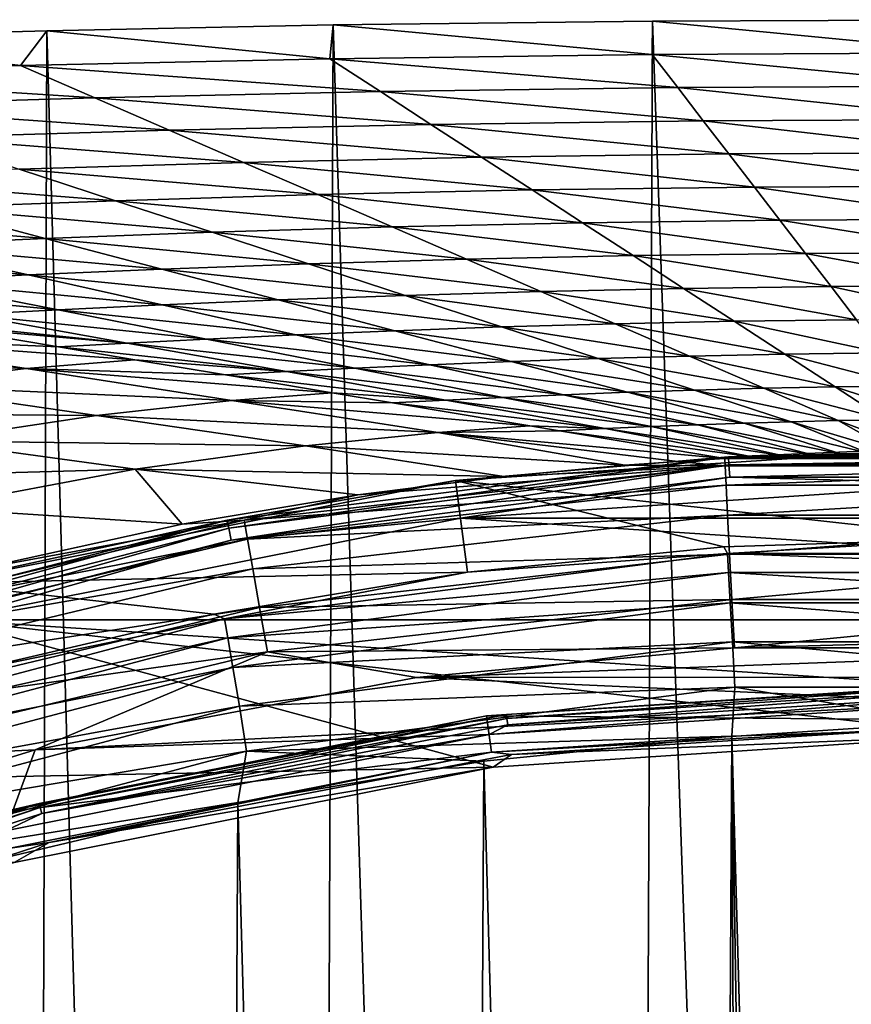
# Model space of a CAD drawing. Header units: metres. Extents: x -23 to 23, y -134 to 23.
# Tile 81 of 88: x -5.07 to -0.68, y 18.3 to 23.5. Entities that reach past the tile are written whole.
import ezdxf

# ---------------------------------------------------------------- set-up
doc = ezdxf.new("R2010")
doc.units = ezdxf.units.M
doc.layers.add('solid_509541_115_SW0003', color=7, linetype='CONTINUOUS')

msp = doc.modelspace()

# ---------------------------------------------------------------- linework, layer by layer
at = {"layer": 'solid_509541_115_SW0003'}
for points in [[(-3.420058, 23.471842), (-3.612106, -23.468611), (-4.931244, 23.44136)], [(-3.4369, 23.293768, 10.078394), (-3.420058, 23.471842), (-4.931244, 23.44136)], [(-3.420058, 23.471842), (-1.944035, -23.490858), (-3.612106, -23.468611)], [(-3.4369, 23.293768, 10.078394), (-1.735504, 23.316587, 10.078394), (-3.420058, 23.471842)], [(-1.734045, 23.492743), (-1.944035, -23.490858), (-3.420058, 23.471842)], [(-1.735504, 23.316587, 10.078394), (-1.734045, 23.492743), (-3.420058, 23.471842)], [(-1.734045, 23.492743), (-0.091866, -23.499727), (-1.944035, -23.490858)], [(-1.735504, 23.316587, 10.078394), (0, 23.324392, 10.078394), (-1.734045, 23.492743)], [(0.121662, 23.499699), (-0.091866, -23.499727), (-1.734045, 23.492743)], [(0, 23.324392, 10.078394), (0.121662, 23.499699), (-1.734045, 23.492743)], [(-6.60612, 23.210924, 10.078394), (-5.070943, 23.25765, 10.078394), (-6.278699, 23.40476)], [(-4.931244, 23.44136), (-5.086221, -23.437605), (-6.278699, 23.40476)], [(-5.070943, 23.25765, 10.078394), (-4.931244, 23.44136), (-6.278699, 23.40476)], [(-4.931244, 23.44136), (-3.612106, -23.468611), (-5.086221, -23.437605)], [(-5.070943, 23.25765, 10.078394), (-3.4369, 23.293768, 10.078394), (-4.931244, 23.44136)], [(-3.170145, 23.120438, 20.166866), (-3.4369, 23.293768, 10.078394), (-5.070943, 23.25765, 10.078394)], [(-1.600593, 23.141428, 20.166866), (-1.735504, 23.316587, 10.078394), (-3.4369, 23.293768, 10.078394)], [(-3.170145, 23.120438, 20.166866), (-1.600593, 23.141428, 20.166866), (-3.4369, 23.293768, 10.078394)], [(0, 23.148607, 20.166866), (0, 23.324392, 10.078394), (-1.735504, 23.316587, 10.078394)], [(-1.600593, 23.141428, 20.166866), (0, 23.148607, 20.166866), (-1.735504, 23.316587, 10.078394)], [(-4.678403, 23.087204, 20.166866), (-5.070943, 23.25765, 10.078394), (-6.60612, 23.210924, 10.078394)], [(-4.678403, 23.087204, 20.166866), (-3.170145, 23.120438, 20.166866), (-5.070943, 23.25765, 10.078394)], [(-6.096686, 23.044189, 20.166866), (-4.678403, 23.087204, 20.166866), (-6.60612, 23.210924, 10.078394)], [(-1.465682, 22.96627, 30.255339), (-1.600593, 23.141428, 20.166866), (-3.170145, 23.120438, 20.166866)], [(0, 22.972824, 30.255339), (0, 23.148607, 20.166866), (-1.600593, 23.141428, 20.166866)], [(-1.465682, 22.96627, 30.255339), (0, 22.972824, 30.255339), (-1.600593, 23.141428, 20.166866)], [(-4.285863, 22.916758, 30.255339), (-4.678403, 23.087204, 20.166866), (-6.096686, 23.044189, 20.166866)], [(-2.903391, 22.947107, 30.255339), (-3.170145, 23.120438, 20.166866), (-4.678403, 23.087204, 20.166866)], [(-4.285863, 22.916758, 30.255339), (-2.903391, 22.947107, 30.255339), (-4.678403, 23.087204, 20.166866)], [(-2.903391, 22.947107, 30.255339), (-1.465682, 22.96627, 30.255339), (-3.170145, 23.120438, 20.166866)], [(-5.587253, 22.877453, 30.255339), (-4.285863, 22.916758, 30.255339), (-6.096686, 23.044189, 20.166866)], [(-2.636636, 22.773775, 40.343811), (-2.903391, 22.947107, 30.255339), (-4.285863, 22.916758, 30.255339)], [(-1.33077, 22.791111, 40.343811), (-1.465682, 22.96627, 30.255339), (-2.903391, 22.947107, 30.255339)], [(-2.636636, 22.773775, 40.343811), (-1.33077, 22.791111, 40.343811), (-2.903391, 22.947107, 30.255339)], [(0, 22.797039, 40.343811), (0, 22.972824, 30.255339), (-1.465682, 22.96627, 30.255339)], [(-1.33077, 22.791111, 40.343811), (0, 22.797039, 40.343811), (-1.465682, 22.96627, 30.255339)], [(-3.893322, 22.746311, 40.343811), (-4.285863, 22.916758, 30.255339), (-5.587253, 22.877453, 30.255339)], [(-5.077819, 22.710718, 40.343811), (-3.893322, 22.746311, 40.343811), (-5.587253, 22.877453, 30.255339)], [(-3.893322, 22.746311, 40.343811), (-2.636636, 22.773775, 40.343811), (-4.285863, 22.916758, 30.255339)], [(-2.369881, 22.600445, 50.432281), (-2.636636, 22.773775, 40.343811), (-3.893322, 22.746311, 40.343811)], [(-1.195859, 22.615953, 50.432281), (-1.33077, 22.791111, 40.343811), (-2.636636, 22.773775, 40.343811)], [(-2.369881, 22.600445, 50.432281), (-1.195859, 22.615953, 50.432281), (-2.636636, 22.773775, 40.343811)], [(0, 22.621256, 50.432281), (0, 22.797039, 40.343811), (-1.33077, 22.791111, 40.343811)], [(-1.195859, 22.615953, 50.432281), (0, 22.621256, 50.432281), (-1.33077, 22.791111, 40.343811)], [(-3.500782, 22.575865, 50.432281), (-3.893322, 22.746311, 40.343811), (-5.077819, 22.710718, 40.343811)], [(-3.500782, 22.575865, 50.432281), (-2.369881, 22.600445, 50.432281), (-3.893322, 22.746311, 40.343811)], [(-4.568386, 22.543983, 50.432281), (-5.077819, 22.710718, 40.343811), (-6.169008, 22.669605, 40.343811)], [(-5.554174, 22.507101, 50.432281), (-4.568386, 22.543983, 50.432281), (-6.169008, 22.669605, 40.343811)], [(-4.568386, 22.543983, 50.432281), (-3.500782, 22.575865, 50.432281), (-5.077819, 22.710718, 40.343811)], [(0, 22.445471, 60.520756), (0, 22.621256, 50.432281), (-1.195859, 22.615953, 50.432281)], [(-3.108242, 22.405418, 60.520756), (-3.500782, 22.575865, 50.432281), (-4.568386, 22.543983, 50.432281)], [(-2.103127, 22.427114, 60.520756), (-2.369881, 22.600445, 50.432281), (-3.500782, 22.575865, 50.432281)], [(-3.108242, 22.405418, 60.520756), (-2.103127, 22.427114, 60.520756), (-3.500782, 22.575865, 50.432281)], [(-1.060948, 22.440796, 60.520756), (-1.195859, 22.615953, 50.432281), (-2.369881, 22.600445, 50.432281)], [(-2.103127, 22.427114, 60.520756), (-1.060948, 22.440796, 60.520756), (-2.369881, 22.600445, 50.432281)], [(-1.060948, 22.440796, 60.520756), (0, 22.445471, 60.520756), (-1.195859, 22.615953, 50.432281)], [(-4.058952, 22.377247, 60.520756), (-4.568386, 22.543983, 50.432281), (-5.554174, 22.507101, 50.432281)], [(-4.058952, 22.377247, 60.520756), (-3.108242, 22.405418, 60.520756), (-4.568386, 22.543983, 50.432281)], [(-4.939341, 22.344595, 60.520756), (-5.554174, 22.507101, 50.432281), (-6.441844, 22.467926, 50.432281)], [(-5.735394, 22.309797, 60.520756), (-4.939341, 22.344595, 60.520756), (-6.441844, 22.467926, 50.432281)], [(-4.939341, 22.344595, 60.520756), (-4.058952, 22.377247, 60.520756), (-5.554174, 22.507101, 50.432281)], [(-1.836372, 22.253784, 70.609222), (-2.103127, 22.427114, 60.520756), (-3.108242, 22.405418, 60.520756)], [(-0.926037, 22.265636, 70.609222), (-1.060948, 22.440796, 60.520756), (-2.103127, 22.427114, 60.520756)], [(-1.836372, 22.253784, 70.609222), (-0.926037, 22.265636, 70.609222), (-2.103127, 22.427114, 60.520756)], [(0, 22.269688, 70.609222), (0, 22.445471, 60.520756), (-1.060948, 22.440796, 60.520756)], [(-0.926037, 22.265636, 70.609222), (0, 22.269688, 70.609222), (-1.060948, 22.440796, 60.520756)], [(-3.549518, 22.210512, 70.609222), (-4.058952, 22.377247, 60.520756), (-4.939341, 22.344595, 60.520756)], [(-2.715702, 22.234972, 70.609222), (-3.108242, 22.405418, 60.520756), (-4.058952, 22.377247, 60.520756)], [(-3.549518, 22.210512, 70.609222), (-2.715702, 22.234972, 70.609222), (-4.058952, 22.377247, 60.520756)], [(-2.715702, 22.234972, 70.609222), (-1.836372, 22.253784, 70.609222), (-3.108242, 22.405418, 60.520756)], [(-5.028944, 22.151669, 70.609222), (-5.735394, 22.309797, 60.520756), (-6.435455, 22.275297, 60.520756)], [(-4.324507, 22.182089, 70.609222), (-4.939341, 22.344595, 60.520756), (-5.735394, 22.309797, 60.520756)], [(-5.028944, 22.151669, 70.609222), (-4.324507, 22.182089, 70.609222), (-5.735394, 22.309797, 60.520756)], [(-4.324507, 22.182089, 70.609222), (-3.549518, 22.210512, 70.609222), (-4.939341, 22.344595, 60.520756)], [(-5.653078, 22.121292, 70.609222), (-5.028944, 22.151669, 70.609222), (-6.435455, 22.275297, 60.520756)], [(-1.569618, 22.080452, 80.697701), (-1.836372, 22.253784, 70.609222), (-2.715702, 22.234972, 70.609222)], [(-0.791126, 22.090479, 80.697701), (-0.926037, 22.265636, 70.609222), (-1.836372, 22.253784, 70.609222)], [(-1.569618, 22.080452, 80.697701), (-0.791126, 22.090479, 80.697701), (-1.836372, 22.253784, 70.609222)], [(0, 22.093904, 80.697701), (0, 22.269688, 70.609222), (-0.926037, 22.265636, 70.609222)], [(-0.791126, 22.090479, 80.697701), (0, 22.093904, 80.697701), (-0.926037, 22.265636, 70.609222)], [(-3.040085, 22.043776, 80.697701), (-3.549518, 22.210512, 70.609222), (-4.324507, 22.182089, 70.609222)], [(-2.323162, 22.064526, 80.697701), (-2.715702, 22.234972, 70.609222), (-3.549518, 22.210512, 70.609222)], [(-3.040085, 22.043776, 80.697701), (-2.323162, 22.064526, 80.697701), (-3.549518, 22.210512, 70.609222)], [(-2.323162, 22.064526, 80.697701), (-1.569618, 22.080452, 80.697701), (-2.715702, 22.234972, 70.609222)], [(-4.322494, 21.99354, 80.697701), (-5.028944, 22.151669, 70.609222), (-5.653078, 22.121292, 70.609222)], [(-3.709673, 22.019583, 80.697701), (-4.324507, 22.182089, 70.609222), (-5.028944, 22.151669, 70.609222)], [(-4.322494, 21.99354, 80.697701), (-3.709673, 22.019583, 80.697701), (-5.028944, 22.151669, 70.609222)], [(-3.709673, 22.019583, 80.697701), (-3.040085, 22.043776, 80.697701), (-4.324507, 22.182089, 70.609222)], [(-4.8707, 21.967287, 80.697701), (-5.653078, 22.121292, 70.609222), (-6.189497, 22.092796, 70.609222)], [(-4.8707, 21.967287, 80.697701), (-4.322494, 21.99354, 80.697701), (-5.653078, 22.121292, 70.609222)], [(-5.348328, 21.942297, 80.697701), (-4.8707, 21.967287, 80.697701), (-6.189497, 22.092796, 70.609222)], [(-1.930622, 21.894079, 90.786171), (-2.323162, 22.064526, 80.697701), (-3.040085, 22.043776, 80.697701)], [(-1.302863, 21.907122, 90.786171), (-1.569618, 22.080452, 80.697701), (-2.323162, 22.064526, 80.697701)], [(-1.930622, 21.894079, 90.786171), (-1.302863, 21.907122, 90.786171), (-2.323162, 22.064526, 80.697701)], [(-0.656215, 21.915321, 90.786171), (-0.791126, 22.090479, 80.697701), (-1.569618, 22.080452, 80.697701)], [(-1.302863, 21.907122, 90.786171), (-0.656215, 21.915321, 90.786171), (-1.569618, 22.080452, 80.697701)], [(0, 21.918119, 90.786171), (0, 22.093904, 80.697701), (-0.791126, 22.090479, 80.697701)], [(-0.656215, 21.915321, 90.786171), (0, 21.918119, 90.786171), (-0.791126, 22.090479, 80.697701)], [(-3.616044, 21.835409, 90.786171), (-4.322494, 21.99354, 80.697701), (-4.8707, 21.967287, 80.697701)], [(-3.09484, 21.857079, 90.786171), (-3.709673, 22.019583, 80.697701), (-4.322494, 21.99354, 80.697701)], [(-3.616044, 21.835409, 90.786171), (-3.09484, 21.857079, 90.786171), (-4.322494, 21.99354, 80.697701)], [(-2.530651, 21.877041, 90.786171), (-3.040085, 22.043776, 80.697701), (-3.709673, 22.019583, 80.697701)], [(-3.09484, 21.857079, 90.786171), (-2.530651, 21.877041, 90.786171), (-3.709673, 22.019583, 80.697701)], [(-2.530651, 21.877041, 90.786171), (-1.930622, 21.894079, 90.786171), (-3.040085, 22.043776, 80.697701)], [(-4.50716, 21.7918, 90.786171), (-5.348328, 21.942297, 80.697701), (-5.751594, 21.919619, 80.697701)], [(-4.088323, 21.813282, 90.786171), (-4.8707, 21.967287, 80.697701), (-5.348328, 21.942297, 80.697701)], [(-4.50716, 21.7918, 90.786171), (-4.088323, 21.813282, 90.786171), (-5.348328, 21.942297, 80.697701)], [(-4.088323, 21.813282, 90.786171), (-3.616044, 21.835409, 90.786171), (-4.8707, 21.967287, 80.697701)], [(-4.50716, 21.7918, 90.786171), (-5.751594, 21.919619, 80.697701), (-5.509404, 21.879009, 83.468208)], [(-1.538081, 21.723633, 100.874641), (-1.930622, 21.894079, 90.786171), (-2.530651, 21.877041, 90.786171)], [(-1.036109, 21.733791, 100.874641), (-1.302863, 21.907122, 90.786171), (-1.930622, 21.894079, 90.786171)], [(-1.538081, 21.723633, 100.874641), (-1.036109, 21.733791, 100.874641), (-1.930622, 21.894079, 90.786171)], [(-0.521304, 21.740162, 100.874641), (-0.656215, 21.915321, 90.786171), (-1.302863, 21.907122, 90.786171)], [(-1.036109, 21.733791, 100.874641), (-0.521304, 21.740162, 100.874641), (-1.302863, 21.907122, 90.786171)], [(-6.126423, 21.826225, 83.468208), (-4.869691, 21.771744, 90.786171), (-5.509404, 21.879009, 83.468208)], [(-4.869691, 21.771744, 90.786171), (-4.50716, 21.7918, 90.786171), (-5.509404, 21.879009, 83.468208)], [(-2.480006, 21.694572, 100.874641), (-3.09484, 21.857079, 90.786171), (-3.616044, 21.835409, 90.786171)], [(-2.021217, 21.710306, 100.874641), (-2.530651, 21.877041, 90.786171), (-3.09484, 21.857079, 90.786171)], [(-2.480006, 21.694572, 100.874641), (-2.021217, 21.710306, 100.874641), (-3.09484, 21.857079, 90.786171)], [(-2.021217, 21.710306, 100.874641), (-1.538081, 21.723633, 100.874641), (-2.530651, 21.877041, 90.786171)], [(-5.040161, 21.657536, 95.393944), (-6.126423, 21.826225, 83.468208), (-6.873461, 21.72842, 83.468208)], [(-6.126423, 21.826225, 83.468208), (-4.466893, 21.704205, 95.393944), (-4.869691, 21.771744, 90.786171)], [(-5.040161, 21.657536, 95.393944), (-4.466893, 21.704205, 95.393944), (-6.126423, 21.826225, 83.468208)], [(-3.665992, 21.6413, 100.874641), (-4.50716, 21.7918, 90.786171), (-4.869691, 21.771744, 90.786171)], [(-3.305945, 21.659277, 100.874641), (-4.088323, 21.813282, 90.786171), (-4.50716, 21.7918, 90.786171)], [(-3.665992, 21.6413, 100.874641), (-3.305945, 21.659277, 100.874641), (-4.50716, 21.7918, 90.786171)], [(-2.909594, 21.67728, 100.874641), (-3.616044, 21.835409, 90.786171), (-4.088323, 21.813282, 90.786171)], [(-3.305945, 21.659277, 100.874641), (-2.909594, 21.67728, 100.874641), (-4.088323, 21.813282, 90.786171)], [(-2.909594, 21.67728, 100.874641), (-2.480006, 21.694572, 100.874641), (-3.616044, 21.835409, 90.786171)], [(-3.665992, 21.6413, 100.874641), (-4.869691, 21.771744, 90.786171), (-4.466893, 21.704205, 95.393944)], [(-0.769354, 21.560459, 110.963112), (-1.036109, 21.733791, 100.874641), (-1.538081, 21.723633, 100.874641)], [(-0.386392, 21.565004, 110.963112), (-0.521304, 21.740162, 100.874641), (-1.036109, 21.733791, 100.874641)], [(-0.769354, 21.560459, 110.963112), (-0.386392, 21.565004, 110.963112), (-1.036109, 21.733791, 100.874641)], [(-5.770817, 21.568989, 95.393944), (-5.040161, 21.657536, 95.393944), (-6.873461, 21.72842, 83.468208)], [(-5.040161, 21.657536, 95.393944), (-3.987787, 21.623871, 100.874641), (-4.466893, 21.704205, 95.393944)], [(-3.987787, 21.623871, 100.874641), (-3.665992, 21.6413, 100.874641), (-4.466893, 21.704205, 95.393944)], [(-1.865172, 21.532066, 110.963112), (-2.480006, 21.694572, 100.874641), (-2.909594, 21.67728, 100.874641)], [(-1.511784, 21.54357, 110.963112), (-2.021217, 21.710306, 100.874641), (-2.480006, 21.694572, 100.874641)], [(-1.865172, 21.532066, 110.963112), (-1.511784, 21.54357, 110.963112), (-2.480006, 21.694572, 100.874641)], [(-1.145541, 21.553186, 110.963112), (-1.538081, 21.723633, 100.874641), (-2.021217, 21.710306, 100.874641)], [(-1.511784, 21.54357, 110.963112), (-1.145541, 21.553186, 110.963112), (-2.021217, 21.710306, 100.874641)], [(-1.145541, 21.553186, 110.963112), (-0.769354, 21.560459, 110.963112), (-1.538081, 21.723633, 100.874641)], [(-3.953898, 21.488844, 107.319679), (-5.040161, 21.657536, 95.393944), (-5.770817, 21.568989, 95.393944)], [(-5.040161, 21.657536, 95.393944), (-3.424382, 21.529402, 107.319679), (-3.987787, 21.623871, 100.874641)], [(-3.953898, 21.488844, 107.319679), (-3.424382, 21.529402, 107.319679), (-5.040161, 21.657536, 95.393944)], [(-2.824824, 21.490803, 110.963112), (-3.665992, 21.6413, 100.874641), (-3.987787, 21.623871, 100.874641)], [(-2.523568, 21.505274, 110.963112), (-3.305945, 21.659277, 100.874641), (-3.665992, 21.6413, 100.874641)], [(-2.824824, 21.490803, 110.963112), (-2.523568, 21.505274, 110.963112), (-3.665992, 21.6413, 100.874641)], [(-2.203144, 21.519152, 110.963112), (-2.909594, 21.67728, 100.874641), (-3.305945, 21.659277, 100.874641)], [(-2.523568, 21.505274, 110.963112), (-2.203144, 21.519152, 110.963112), (-3.305945, 21.659277, 100.874641)], [(-2.203144, 21.519152, 110.963112), (-1.865172, 21.532066, 110.963112), (-2.909594, 21.67728, 100.874641)], [(-2.824824, 21.490803, 110.963112), (-3.987787, 21.623871, 100.874641), (-3.424382, 21.529402, 107.319679)], [(-4.668173, 21.409555, 107.319679), (-5.770817, 21.568989, 95.393944), (-6.650285, 21.425962, 95.393944)], [(-4.668173, 21.409555, 107.319679), (-3.953898, 21.488844, 107.319679), (-5.770817, 21.568989, 95.393944)], [(-3.953898, 21.488844, 107.319679), (-3.105884, 21.475998, 110.963112), (-3.424382, 21.529402, 107.319679)], [(-3.105884, 21.475998, 110.963112), (-2.824824, 21.490803, 110.963112), (-3.424382, 21.529402, 107.319679)], [(-2.203144, 21.519152, 110.963112), (-1.250338, 21.36956, 121.05159), (-1.865172, 21.532066, 110.963112)], [(-1.865172, 21.532066, 110.963112), (-1.00235, 21.376835, 121.05159), (-1.511784, 21.54357, 110.963112)], [(-1.865172, 21.532066, 110.963112), (-1.250338, 21.36956, 121.05159), (-1.00235, 21.376835, 121.05159)], [(-1.511784, 21.54357, 110.963112), (-0.753001, 21.38274, 121.05159), (-1.145541, 21.553186, 110.963112)], [(-1.511784, 21.54357, 110.963112), (-1.00235, 21.376835, 121.05159), (-0.753001, 21.38274, 121.05159)], [(-1.145541, 21.553186, 110.963112), (-0.5026, 21.387129, 121.05159), (-0.769354, 21.560459, 110.963112)], [(-1.145541, 21.553186, 110.963112), (-0.753001, 21.38274, 121.05159), (-0.5026, 21.387129, 121.05159)], [(-0.769354, 21.560459, 110.963112), (-0.251481, 21.389847, 121.05159), (-0.386392, 21.565004, 110.963112)], [(-0.769354, 21.560459, 110.963112), (-0.5026, 21.387129, 121.05159), (-0.251481, 21.389847, 121.05159)], [(-4.668173, 21.409555, 107.319679), (-2.867636, 21.320152, 119.245407), (-3.953898, 21.488844, 107.319679)], [(-3.953898, 21.488844, 107.319679), (-2.381871, 21.354599, 119.245407), (-3.105884, 21.475998, 110.963112)], [(-3.953898, 21.488844, 107.319679), (-2.867636, 21.320152, 119.245407), (-2.381871, 21.354599, 119.245407)], [(-3.105884, 21.475998, 110.963112), (-1.983656, 21.340305, 121.05159), (-2.824824, 21.490803, 110.963112)], [(-2.381871, 21.354599, 119.245407), (-1.983656, 21.340305, 121.05159), (-3.105884, 21.475998, 110.963112)], [(-2.824824, 21.490803, 110.963112), (-1.741191, 21.351269, 121.05159), (-2.523568, 21.505274, 110.963112)], [(-2.824824, 21.490803, 110.963112), (-1.983656, 21.340305, 121.05159), (-1.741191, 21.351269, 121.05159)], [(-2.523568, 21.505274, 110.963112), (-1.496694, 21.361023, 121.05159), (-2.203144, 21.519152, 110.963112)], [(-2.523568, 21.505274, 110.963112), (-1.741191, 21.351269, 121.05159), (-1.496694, 21.361023, 121.05159)], [(-2.203144, 21.519152, 110.963112), (-1.496694, 21.361023, 121.05159), (-1.250338, 21.36956, 121.05159)], [(-5.557742, 21.27577, 107.319679), (-4.668173, 21.409555, 107.319679), (-6.650285, 21.425962, 95.393944)], [(-5.557742, 21.27577, 107.319679), (-3.565529, 21.250124, 119.245407), (-4.668173, 21.409555, 107.319679)], [(-4.668173, 21.409555, 107.319679), (-3.565529, 21.250124, 119.245407), (-2.867636, 21.320152, 119.245407)], [(-0.73885, 21.206545, 131.017685), (-1.250338, 21.36956, 121.05159), (-1.496694, 21.361023, 121.05159)], [(-0.593452, 21.210176, 131.017548), (-1.00235, 21.376835, 121.05159), (-1.250338, 21.36956, 121.05159)], [(-0.73885, 21.206545, 131.017685), (-0.593452, 21.210176, 131.017548), (-1.250338, 21.36956, 121.05159)], [(-0.451036, 21.212999, 131.017487), (-0.753001, 21.38274, 121.05159), (-1.00235, 21.376835, 121.05159)], [(-0.593452, 21.210176, 131.017548), (-0.451036, 21.212999, 131.017487), (-1.00235, 21.376835, 121.05159)], [(-0.308689, 21.215126, 131.017456), (-0.5026, 21.387129, 121.05159), (-0.753001, 21.38274, 121.05159)], [(-0.451036, 21.212999, 131.017487), (-0.308689, 21.215126, 131.017456), (-0.753001, 21.38274, 121.05159)], [(-1.879117, 21.147184, 131.021118), (-2.867636, 21.320152, 119.245407), (-3.565529, 21.250124, 119.245407)], [(-2.867636, 21.320152, 119.245407), (-2.22398, 21.328125, 121.05159), (-2.381871, 21.354599, 119.245407)], [(-2.867636, 21.320152, 119.245407), (-1.352649, 21.182024, 131.019119), (-2.22398, 21.328125, 121.05159)], [(-1.599263, 21.16733, 131.020218), (-1.352649, 21.182024, 131.019119), (-2.867636, 21.320152, 119.245407)], [(-1.879117, 21.147184, 131.021118), (-1.599263, 21.16733, 131.020218), (-2.867636, 21.320152, 119.245407)], [(-2.381871, 21.354599, 119.245407), (-2.22398, 21.328125, 121.05159), (-1.983656, 21.340305, 121.05159)], [(-1.197807, 21.189577, 131.018646), (-1.983656, 21.340305, 121.05159), (-2.22398, 21.328125, 121.05159)], [(-1.197807, 21.189577, 131.018646), (-2.22398, 21.328125, 121.05159), (-1.352649, 21.182024, 131.019119)], [(-1.042832, 21.196253, 131.01825), (-1.741191, 21.351269, 121.05159), (-1.983656, 21.340305, 121.05159)], [(-1.197807, 21.189577, 131.018646), (-1.042832, 21.196253, 131.01825), (-1.983656, 21.340305, 121.05159)], [(-0.889329, 21.20192, 131.017929), (-1.496694, 21.361023, 121.05159), (-1.741191, 21.351269, 121.05159)], [(-1.042832, 21.196253, 131.01825), (-0.889329, 21.20192, 131.017929), (-1.741191, 21.351269, 121.05159)], [(-0.889329, 21.20192, 131.017929), (-0.73885, 21.206545, 131.017685), (-1.496694, 21.361023, 121.05159)], [(-6.607083, 21.066322, 107.319679), (-4.465199, 21.125576, 119.245407), (-5.557742, 21.27577, 107.319679)], [(-5.557742, 21.27577, 107.319679), (-4.465199, 21.125576, 119.245407), (-3.565529, 21.250124, 119.245407)], [(-2.517856, 21.088301, 131.023071), (-3.565529, 21.250124, 119.245407), (-4.465199, 21.125576, 119.245407)], [(-2.517856, 21.088301, 131.023071), (-1.879117, 21.147184, 131.021118), (-3.565529, 21.250124, 119.245407)], [(0, 21.24802, 136.351959), (-2.773423, 21.06624, 136.351959), (0, 20.759708, 186.159805)], [(-1.333254, 21.191463, 136.274826), (-2.773423, 21.06624, 136.351959), (0, 21.24802, 136.351959)], [(1.333254, 21.191463, 136.274826), (-1.333254, 21.191463, 136.274826), (0, 21.24802, 136.351959)], [(-1.333254, 21.191463, 136.274826), (-3.978735, 20.857262, 136.274826), (-2.773423, 21.06624, 136.351959)], [(-3.970626, 20.814753, 136.209213), (-3.978735, 20.857262, 136.274826), (-1.333254, 21.191463, 136.274826)], [(-1.330537, 21.148273, 136.209213), (-3.970626, 20.814753, 136.209213), (-1.333254, 21.191463, 136.274826)], [(-1.350693, 21.143936, 131.27417), (-1.599263, 21.16733, 131.020218), (-1.879117, 21.147184, 131.021118)], [(-1.350693, 21.143936, 131.27417), (-1.352649, 21.182024, 131.019119), (-1.599263, 21.16733, 131.020218)], [(-1.197807, 21.189577, 131.018646), (-1.352649, 21.182024, 131.019119), (1.198203, 21.18956, 131.018646)], [(1.198203, 21.18956, 131.018646), (-1.352649, 21.182024, 131.019119), (1.352649, 21.182024, 131.019119)], [(-1.350693, 21.143936, 131.27417), (1.352649, 21.182024, 131.019119), (-1.352649, 21.182024, 131.019119)], [(-1.350693, 21.143936, 131.27417), (1.350714, 21.143936, 131.27417), (1.352649, 21.182024, 131.019119)], [(-1.330537, 21.148273, 136.209213), (-1.333254, 21.191463, 136.274826), (1.333254, 21.191463, 136.274826)], [(1.330537, 21.148273, 136.209213), (-1.330537, 21.148273, 136.209213), (1.333254, 21.191463, 136.274826)], [(-1.197807, 21.189577, 131.018646), (1.043258, 21.196236, 131.01825), (-1.042832, 21.196253, 131.01825)], [(-1.197807, 21.189577, 131.018646), (1.198203, 21.18956, 131.018646), (1.043258, 21.196236, 131.01825)], [(-1.042832, 21.196253, 131.01825), (0.889486, 21.201914, 131.017929), (-0.889329, 21.20192, 131.017929)], [(-1.042832, 21.196253, 131.01825), (1.043258, 21.196236, 131.01825), (0.889486, 21.201914, 131.017929)], [(-0.889329, 21.20192, 131.017929), (0.889486, 21.201914, 131.017929), (0.738463, 21.206556, 131.017685)], [(-0.889329, 21.20192, 131.017929), (0.738463, 21.206556, 131.017685), (-0.73885, 21.206545, 131.017685)], [(-0.73885, 21.206545, 131.017685), (0.738463, 21.206556, 131.017685), (0.592119, 21.210207, 131.017548)], [(-0.73885, 21.206545, 131.017685), (0.592119, 21.210207, 131.017548), (-0.593452, 21.210176, 131.017548)], [(-6.607083, 21.066322, 107.319679), (-5.549377, 20.921541, 119.245407), (-4.465199, 21.125576, 119.245407)], [(-4.216232, 20.835737, 131.028809), (-4.465199, 21.125576, 119.245407), (-5.549377, 20.921541, 119.245407)], [(-3.289676, 20.991367, 131.02565), (-2.517856, 21.088301, 131.023071), (-4.465199, 21.125576, 119.245407)], [(-4.216232, 20.835737, 131.028809), (-3.289676, 20.991367, 131.02565), (-4.465199, 21.125576, 119.245407)], [(-3.958406, 20.750694, 136.165344), (-3.970626, 20.814753, 136.209213), (-1.330537, 21.148273, 136.209213)], [(-1.326442, 21.083187, 136.165344), (-3.958406, 20.750694, 136.165344), (-1.330537, 21.148273, 136.209213)], [(-3.888753, 20.857195, 131.27417), (-1.350693, 21.143936, 131.27417), (-3.289676, 20.991367, 131.02565)], [(-3.888753, 20.857195, 131.27417), (-1.345451, 21.041842, 131.511215), (-1.350693, 21.143936, 131.27417)], [(-1.350693, 21.143936, 131.27417), (-2.517856, 21.088301, 131.023071), (-3.289676, 20.991367, 131.02565)], [(-1.350693, 21.143936, 131.27417), (-1.879117, 21.147184, 131.021118), (-2.517856, 21.088301, 131.023071)], [(-1.350693, 21.143936, 131.27417), (-1.345451, 21.041842, 131.511215), (1.350714, 21.143936, 131.27417)], [(-1.345451, 21.041842, 131.511215), (1.345483, 21.04184, 131.511215), (1.350714, 21.143936, 131.27417)], [(-1.326442, 21.083187, 136.165344), (-1.330537, 21.148273, 136.209213), (1.330537, 21.148273, 136.209213)], [(1.326442, 21.083187, 136.165344), (-1.326442, 21.083187, 136.165344), (1.330537, 21.148273, 136.209213)], [(-2.773423, 21.06624, 136.351959), (-5.499392, 20.524012, 136.351959), (-2.709686, 20.582106, 186.159805)], [(-3.978735, 20.857262, 136.274826), (-5.499392, 20.524012, 136.351959), (-2.773423, 21.06624, 136.351959)], [(-1.326442, 21.083187, 136.165344), (-2.748143, 20.867846, 136.149994), (-3.958406, 20.750694, 136.165344)], [(-2.773423, 21.06624, 136.351959), (-1.35775, 20.71526, 186.159805), (0, 20.759708, 186.159805)], [(-2.773423, 21.06624, 136.351959), (-2.709686, 20.582106, 186.159805), (-1.35775, 20.71526, 186.159805)], [(-1.326442, 21.083187, 136.165344), (0, 21.048012, 136.149994), (-2.748143, 20.867846, 136.149994)], [(1.326442, 21.083187, 136.165344), (0, 21.048012, 136.149994), (-1.326442, 21.083187, 136.165344)], [(-3.871126, 20.756496, 131.511215), (-1.345451, 21.041842, 131.511215), (-3.888753, 20.857195, 131.27417)], [(-3.871126, 20.756496, 131.511215), (-1.33727, 20.882547, 131.714203), (-1.345451, 21.041842, 131.511215)], [(-2.748143, 20.867846, 136.149994), (0, 21.048012, 136.149994), (2.748143, 20.867846, 136.149994)], [(-1.345451, 21.041842, 131.511215), (-1.33727, 20.882547, 131.714203), (1.345483, 21.04184, 131.511215)], [(-1.33727, 20.882547, 131.714203), (1.337307, 20.882545, 131.714203), (1.345483, 21.04184, 131.511215)], [(-3.888753, 20.857195, 131.27417), (-3.289676, 20.991367, 131.02565), (-4.216232, 20.835737, 131.028809)], [(-5.321933, 20.592558, 131.032486), (-4.216232, 20.835737, 131.028809), (-5.549377, 20.921541, 119.245407)], [(-3.978735, 20.857262, 136.274826), (-6.56147, 20.194128, 136.274826), (-5.499392, 20.524012, 136.351959)], [(-6.548097, 20.152969, 136.209213), (-6.56147, 20.194128, 136.274826), (-3.978735, 20.857262, 136.274826)], [(-3.970626, 20.814753, 136.209213), (-6.548097, 20.152969, 136.209213), (-3.978735, 20.857262, 136.274826)], [(-6.373295, 20.262476, 131.27417), (-3.888753, 20.857195, 131.27417), (-5.321933, 20.592558, 131.032486)], [(-3.871126, 20.756496, 131.511215), (-3.888753, 20.857195, 131.27417), (-6.373295, 20.262476, 131.27417)], [(-5.449628, 20.330299, 136.149994), (-2.748143, 20.867846, 136.149994), (5.449628, 20.330299, 136.149994)], [(-3.958406, 20.750694, 136.165344), (-2.748143, 20.867846, 136.149994), (-5.449628, 20.330299, 136.149994)], [(-3.888753, 20.857195, 131.27417), (-4.216232, 20.835737, 131.028809), (-5.321933, 20.592558, 131.032486)], [(-3.843624, 20.599382, 131.714203), (-1.33727, 20.882547, 131.714203), (-3.871126, 20.756496, 131.511215)], [(-3.843624, 20.599382, 131.714203), (-1.326698, 20.676668, 131.869583), (-1.33727, 20.882547, 131.714203)], [(-2.748143, 20.867846, 136.149994), (2.748143, 20.867846, 136.149994), (5.449628, 20.330299, 136.149994)], [(-1.33727, 20.882547, 131.714203), (-1.326698, 20.676668, 131.869583), (1.337307, 20.882545, 131.714203)], [(-1.326698, 20.676668, 131.869583), (1.326731, 20.676666, 131.869583), (1.337307, 20.882545, 131.714203)], [(-6.527945, 20.090948, 136.165344), (-6.548097, 20.152969, 136.209213), (-3.970626, 20.814753, 136.209213)], [(-3.958406, 20.750694, 136.165344), (-6.527945, 20.090948, 136.165344), (-3.970626, 20.814753, 136.209213)], [(-3.958406, 20.750694, 136.165344), (-5.449628, 20.330299, 136.149994), (-6.527945, 20.090948, 136.165344)], [(-6.343454, 20.1647, 131.511215), (-3.871126, 20.756496, 131.511215), (-6.373295, 20.262476, 131.27417)], [(-3.843624, 20.599382, 131.714203), (-3.871126, 20.756496, 131.511215), (-6.343454, 20.1647, 131.511215)], [(-1.33823, 20.680559, 186.415695), (0, 20.759708, 186.159805), (-1.35775, 20.71526, 186.159805)], [(1.338232, 20.680559, 186.415695), (0, 20.759708, 186.159805), (-1.33823, 20.680559, 186.415695)], [(-1.33823, 20.680559, 186.415695), (-1.35775, 20.71526, 186.159805), (-2.709686, 20.582106, 186.159805)], [(-1.33823, 20.680559, 186.415695), (-2.709686, 20.582106, 186.159805), (-3.992371, 20.335617, 186.415695)], [(-1.33823, 20.680559, 186.415695), (-3.992371, 20.335617, 186.415695), (-1.332485, 20.579798, 186.654968)], [(-3.80808, 20.39632, 131.869583), (-1.326698, 20.676668, 131.869583), (-3.843624, 20.599382, 131.714203)], [(-3.80808, 20.39632, 131.869583), (-1.314438, 20.437927, 131.96701), (-1.326698, 20.676668, 131.869583)], [(-1.33823, 20.680559, 186.415695), (-1.332485, 20.579798, 186.654968), (1.33249, 20.579796, 186.654968)], [(1.338232, 20.680559, 186.415695), (-1.33823, 20.680559, 186.415695), (1.33249, 20.579796, 186.654968)], [(-1.326698, 20.676668, 131.869583), (-1.314438, 20.437927, 131.96701), (1.326731, 20.676666, 131.869583)], [(-1.314438, 20.437927, 131.96701), (1.314458, 20.437925, 131.96701), (1.326731, 20.676666, 131.869583)], [(-6.296896, 20.01214, 131.714203), (-3.843624, 20.599382, 131.714203), (-6.343454, 20.1647, 131.511215)], [(-3.80808, 20.39632, 131.869583), (-3.843624, 20.599382, 131.714203), (-6.296896, 20.01214, 131.714203)], [(-5.499392, 20.524012, 136.351959), (-4.050018, 20.360815, 186.159805), (-2.709686, 20.582106, 186.159805)], [(-3.992371, 20.335617, 186.415695), (-2.709686, 20.582106, 186.159805), (-4.050018, 20.360815, 186.159805)], [(-3.992371, 20.335617, 186.415695), (-3.975209, 20.236137, 186.654968), (-1.332485, 20.579798, 186.654968)], [(-1.332485, 20.579798, 186.654968), (-3.975209, 20.236137, 186.654968), (-1.323576, 20.42091, 186.860199)], [(-1.332485, 20.579798, 186.654968), (-1.323576, 20.42091, 186.860199), (1.32358, 20.420908, 186.860199)], [(1.33249, 20.579796, 186.654968), (-1.332485, 20.579798, 186.654968), (1.32358, 20.420908, 186.860199)], [(-5.499392, 20.524012, 136.351959), (-5.373008, 20.052338, 186.159805), (-4.050018, 20.360815, 186.159805)], [(-3.766863, 20.160843, 131.96701), (-1.314438, 20.437927, 131.96701), (-3.80808, 20.39632, 131.869583)], [(-3.766863, 20.160843, 131.96701), (-1.301374, 20.183521, 132), (-1.314438, 20.437927, 131.96701)], [(-1.314438, 20.437927, 131.96701), (-1.301374, 20.183521, 132), (1.314458, 20.437925, 131.96701)], [(1.314458, 20.437925, 131.96701), (-1.301374, 20.183521, 132), (-0.002883, 20.217258, 132)], [(-6.236725, 19.814968, 131.869583), (-3.80808, 20.39632, 131.869583), (-6.296896, 20.01214, 131.714203)], [(-3.766863, 20.160843, 131.96701), (-3.80808, 20.39632, 131.869583), (-6.236725, 19.814968, 131.869583)], [(-3.975209, 20.236137, 186.654968), (-3.948584, 20.079195, 186.860199), (-1.323576, 20.42091, 186.860199)], [(-1.323576, 20.42091, 186.860199), (-3.948584, 20.079195, 186.860199), (-1.31231, 20.214598, 187.017532)], [(-1.323576, 20.42091, 186.860199), (-1.31231, 20.214598, 187.017532), (1.312308, 20.214598, 187.017532)], [(1.32358, 20.420908, 186.860199), (-1.323576, 20.42091, 186.860199), (1.312308, 20.214598, 187.017532)], [(-2.574287, 19.552746, 136.149994), (-8.057537, 19.444666, 136.149994), (-5.449628, 20.330299, 136.149994)], [(-3.992371, 20.335617, 186.415695), (-5.373008, 20.052338, 186.159805), (-6.579922, 19.651489, 186.415695)], [(-3.992371, 20.335617, 186.415695), (-6.579922, 19.651489, 186.415695), (-3.975209, 20.236137, 186.654968)], [(-5.449628, 20.330299, 136.149994), (5.449628, 20.330299, 136.149994), (8.057537, 19.444666, 136.149994)], [(0, 19.721495, 136.149994), (-5.449628, 20.330299, 136.149994), (8.057537, 19.444666, 136.149994)], [(0, 19.721495, 136.149994), (-2.574287, 19.552746, 136.149994), (-5.449628, 20.330299, 136.149994)], [(-3.992371, 20.335617, 186.415695), (-4.050018, 20.360815, 186.159805), (-5.373008, 20.052338, 186.159805)], [(-6.579922, 19.651489, 186.415695), (-6.551552, 19.554558, 186.654968), (-3.975209, 20.236137, 186.654968)], [(-3.975209, 20.236137, 186.654968), (-6.551552, 19.554558, 186.654968), (-3.948584, 20.079195, 186.860199)], [(-3.948584, 20.079195, 186.860199), (-3.914898, 19.875252, 187.017532), (-1.31231, 20.214598, 187.017532)], [(-1.31231, 20.214598, 187.017532), (-3.914898, 19.875252, 187.017532), (-1.299706, 19.974756, 187.116348)], [(-3.766863, 20.160843, 131.96701), (-2.979126, 20.025684, 132), (-1.301374, 20.183521, 132)], [(1.301374, 20.183521, 132), (-1.301374, 20.183521, 132), (-2.979126, 20.025684, 132)], [(2.968872, 20.027071, 132), (1.301374, 20.183521, 132), (-2.979126, 20.025684, 132)], [(-1.31231, 20.214598, 187.017532), (-1.299706, 19.974756, 187.116348), (1.299716, 19.974756, 187.116348)], [(1.312308, 20.214598, 187.017532), (-1.31231, 20.214598, 187.017532), (1.299716, 19.974756, 187.116348)], [(1.301374, 20.183521, 132), (-0.002883, 20.217258, 132), (-1.301374, 20.183521, 132)], [(-6.16695, 19.586321, 131.96701), (-3.766863, 20.160843, 131.96701), (-6.236725, 19.814968, 131.869583)], [(-6.16695, 19.586321, 131.96701), (-4.992299, 19.643934, 132), (-3.766863, 20.160843, 131.96701)], [(-3.766863, 20.160843, 131.96701), (-4.992299, 19.643934, 132), (-2.979126, 20.025684, 132)], [(-6.551552, 19.554558, 186.654968), (-6.507518, 19.401484, 186.860199), (-3.948584, 20.079195, 186.860199)], [(-3.948584, 20.079195, 186.860199), (-6.507518, 19.401484, 186.860199), (-3.914898, 19.875252, 187.017532)], [(0, 19.894623, 132), (-2.979126, 20.025684, 132), (-4.992299, 19.643934, 132)], [(0, 19.894623, 132), (2.968872, 20.027071, 132), (-2.979126, 20.025684, 132)], [(-3.914898, 19.875252, 187.017532), (-3.87721, 19.637907, 187.116348), (-1.299706, 19.974756, 187.116348)], [(-1.299706, 19.974756, 187.116348), (-3.87721, 19.637907, 187.116348), (-1.315328, 19.715925, 187.149994)], [(0, 19.800329, 135.809937), (0, 19.994486, 132.10524), (-2.609804, 19.823429, 132.10524)], [(-2.505216, 19.830826, 132.065384), (-2.609804, 19.823429, 132.10524), (0, 19.994486, 132.10524)], [(-2.505216, 19.830826, 132.065384), (0, 19.994486, 132.10524), (0, 19.988441, 132.065384)], [(-2.505216, 19.830826, 132.065384), (0, 19.988441, 132.065384), (-2.502545, 19.809685, 132.031128)], [(0, 19.988441, 132.065384), (0, 19.967131, 132.031128), (-2.502545, 19.809685, 132.031128)], [(-2.502545, 19.809685, 132.031128), (0, 19.967131, 132.031128), (-2.498395, 19.776836, 132.008087)], [(0, 19.967131, 132.031128), (0, 19.934021, 132.008087), (-2.498395, 19.776836, 132.008087)], [(-1.299706, 19.974756, 187.116348), (-1.315328, 19.715925, 187.149994), (0.000025, 19.759756, 187.149994)], [(1.299716, 19.974756, 187.116348), (-1.299706, 19.974756, 187.116348), (0.000025, 19.759756, 187.149994)], [(0, 19.934021, 132.008087), (0, 19.894623, 132), (-2.596868, 19.72439, 132)], [(-2.498395, 19.776836, 132.008087), (0, 19.934021, 132.008087), (-2.596868, 19.72439, 132)], [(-6.507518, 19.401484, 186.860199), (-6.451766, 19.202259, 187.017532), (-3.914898, 19.875252, 187.017532)], [(-3.914898, 19.875252, 187.017532), (-6.451766, 19.202259, 187.017532), (-3.87721, 19.637907, 187.116348)], [(-2.596868, 19.72439, 132), (0, 19.894623, 132), (-4.992299, 19.643934, 132)], [(-2.584462, 19.630936, 135.809937), (-2.609804, 19.823429, 132.10524), (-5.174953, 19.313189, 132.10524)], [(-4.970923, 19.360468, 132.065384), (-5.174953, 19.313189, 132.10524), (-2.609804, 19.823429, 132.10524)], [(-4.970923, 19.360468, 132.065384), (-2.609804, 19.823429, 132.10524), (-2.505216, 19.830826, 132.065384)], [(-4.970923, 19.360468, 132.065384), (-2.505216, 19.830826, 132.065384), (-4.965624, 19.339827, 132.031128)], [(-2.505216, 19.830826, 132.065384), (-2.502545, 19.809685, 132.031128), (-4.965624, 19.339827, 132.031128)], [(-4.965624, 19.339827, 132.031128), (-2.502545, 19.809685, 132.031128), (-4.95739, 19.307758, 132.008087)], [(-2.502545, 19.809685, 132.031128), (-2.498395, 19.776836, 132.008087), (-4.95739, 19.307758, 132.008087)], [(-2.584462, 19.630936, 135.809937), (0, 19.800329, 135.809937), (-2.609804, 19.823429, 132.10524)], [(-4.95739, 19.307758, 132.008087), (-2.498395, 19.776836, 132.008087), (-2.596868, 19.72439, 132)], [(0, 19.775866, 135.983429), (0, 19.800329, 135.809937), (-2.584462, 19.630936, 135.809937)], [(0, 19.775866, 135.983429), (-2.584462, 19.630936, 135.809937), (-2.478573, 19.619926, 135.983429)], [(0, 19.775866, 135.983429), (-2.478573, 19.619926, 135.983429), (0, 19.721495, 136.149994)], [(0.000025, 19.759756, 187.149994), (-1.315328, 19.715925, 187.149994), (-0.235294, -19.163181, 187.149994)], [(-5.148947, 19.216761, 132), (-2.596868, 19.72439, 132), (-4.992299, 19.643934, 132)], [(-4.95739, 19.307758, 132.008087), (-2.596868, 19.72439, 132), (-5.148947, 19.216761, 132)], [(-3.87721, 19.637907, 187.116348), (-2.624693, 19.584648, 187.149994), (-1.315328, 19.715925, 187.149994)], [(-1.315328, 19.715925, 187.149994), (-2.624693, 19.584648, 187.149994), (-1.543689, -19.699366, 187.149994)], [(-2.478573, 19.619926, 135.983429), (-2.574287, 19.552746, 136.149994), (0, 19.721495, 136.149994)], [(-1.315328, 19.715925, 187.149994), (-1.543689, -19.699366, 187.149994), (-1.146744, -19.436829, 187.149994)], [(-1.315328, 19.715925, 187.149994), (-0.70459, -19.255356, 187.149994), (-0.235294, -19.163181, 187.149994)], [(-1.315328, 19.715925, 187.149994), (-1.146744, -19.436829, 187.149994), (-0.70459, -19.255356, 187.149994)], [(-5.148947, 19.216761, 132), (-4.992299, 19.643934, 132), (-7.291834, 18.934555, 132)], [(-6.16695, 19.586321, 131.96701), (-7.291834, 18.934555, 132), (-4.992299, 19.643934, 132)], [(-6.451766, 19.202259, 187.017532), (-6.38933, 18.969887, 187.116348), (-3.87721, 19.637907, 187.116348)], [(-3.87721, 19.637907, 187.116348), (-6.38933, 18.969887, 187.116348), (-3.922331, 19.366533, 187.149994)], [(-5.124702, 19.12565, 135.809937), (-2.584462, 19.630936, 135.809937), (-5.174953, 19.313189, 132.10524)], [(-4.918058, 19.154572, 135.983429), (-2.584462, 19.630936, 135.809937), (-5.124702, 19.12565, 135.809937)], [(-2.478573, 19.619926, 135.983429), (-2.584462, 19.630936, 135.809937), (-4.918058, 19.154572, 135.983429)], [(-2.478573, 19.619926, 135.983429), (-4.918058, 19.154572, 135.983429), (-2.574287, 19.552746, 136.149994)], [(-3.87721, 19.637907, 187.116348), (-3.922331, 19.366533, 187.149994), (-2.624693, 19.584648, 187.149994)], [(-2.574287, 19.552746, 136.149994), (-5.104181, 19.049519, 136.149994), (-8.057537, 19.444666, 136.149994)], [(-4.918058, 19.154572, 135.983429), (-5.104181, 19.049519, 136.149994), (-2.574287, 19.552746, 136.149994)], [(-2.624693, 19.584648, 187.149994), (-3.922331, 19.366533, 187.149994), (-2.843053, -19.554192, 187.149994)], [(-2.624693, 19.584648, 187.149994), (-2.843053, -19.554192, 187.149994), (-1.543689, -19.699366, 187.149994)], [(-7.358236, 18.584782, 132.065384), (-5.174953, 19.313189, 132.10524), (-4.970923, 19.360468, 132.065384)], [(-7.358236, 18.584782, 132.065384), (-4.970923, 19.360468, 132.065384), (-7.350391, 18.56497, 132.031128)], [(-4.970923, 19.360468, 132.065384), (-4.965624, 19.339827, 132.031128), (-7.350391, 18.56497, 132.031128)], [(-6.38933, 18.969887, 187.116348), (-5.202558, 19.062548, 187.149994), (-3.922331, 19.366533, 187.149994)], [(-3.922331, 19.366533, 187.149994), (-5.202558, 19.062548, 187.149994), (-4.134463, -19.322361, 187.149994)], [(-3.922331, 19.366533, 187.149994), (-4.134463, -19.322361, 187.149994), (-2.843053, -19.554192, 187.149994)], [(-7.350391, 18.56497, 132.031128), (-4.965624, 19.339827, 132.031128), (-7.338203, 18.534185, 132.008087)], [(-4.965624, 19.339827, 132.031128), (-4.95739, 19.307758, 132.008087), (-7.338203, 18.534185, 132.008087)], [(-7.338203, 18.534185, 132.008087), (-4.95739, 19.307758, 132.008087), (-5.148947, 19.216761, 132)], [(-4.918058, 19.154572, 135.983429), (-5.124702, 19.12565, 135.809937), (-7.279982, 18.387135, 135.983429)], [(-4.918058, 19.154572, 135.983429), (-7.279982, 18.387135, 135.983429), (-5.104181, 19.049519, 136.149994)], [(-5.202558, 19.062548, 187.149994), (-5.410743, -19.00448, 187.149994), (-4.134463, -19.322361, 187.149994)]]:
    msp.add_3dface(points, dxfattribs=at)

doc.saveas('drawing.dxf')
